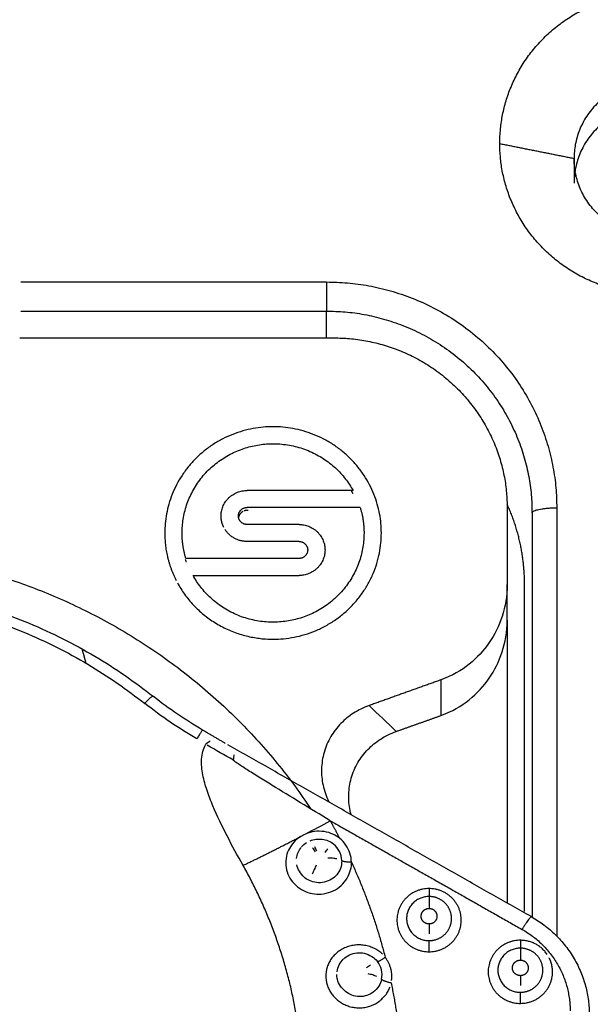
# Model space of a CAD drawing. Header units: millimetres. Extents: x 9946 to 11276, y -3292 to -1962.
# Tile 105 of 170: x 10844 to 10855, y -2271 to -2251. Entities that reach past the tile are written whole.
import ezdxf

# ---------------------------------------------------------------- set-up
doc = ezdxf.new("R2010")
doc.units = ezdxf.units.MM
doc.layers.add('ROXX NEO lite', color=7, linetype='Continuous', true_color=0x000000)
doc.dimstyles.get("Standard").update_dxf_attribs({"dimscale": 10, "dimtxt": 2.5, "dimasz": 3, "dimexe": 1, "dimexo": 0.5, "dimgap": 0.8, "dimtad": 1, "dimtoh": 1, "dimdec": 1, "dimzin": 1, "dimdsep": 46, "dimtxsty": 'Standard', "dimblk": 'OPEN90', "dimcen": 2.5, "dimadec": 1, "dimazin": 1, "dimtfac": 1, "dimtdec": 4, "dimtix": 1, "dimtofl": 0, "dimtmove": 1, "dimatfit": 3, "dimldrblk": 'OPEN90', "dimfxl": 1, "dimtolj": 1, "dimtzin": 1, "dimarcsym": 0})

# ---------------------------------------------------------------- blocks, each defined once
blk = doc.blocks.new('*D2')
at = {"layer": 'Defpoints', "color": 0}
for p in [(10752.196, -2185.885), (11119.696, -2185.885), (11119.696, -2408.445)]:
    blk.add_point(p, dxfattribs=at)
at = {"layer": 'ROXX NEO lite', "color": 0, "lineweight": -2}
for p, q in [((10752.196, -2191.886), (10752.196, -2411.446)), ((11119.696, -2191.886), (11119.696, -2411.446)), ((10758.197, -2408.445), (11113.695, -2408.445))]:
    blk.add_line(p, q, dxfattribs=at)
at = {"layer": 'ROXX NEO lite', "color": 0}
for points in [[(10758.197, -2407.445), (10758.197, -2409.445), (10752.196, -2408.445)], [(11113.695, -2409.445), (11113.695, -2407.445), (11119.696, -2408.445)]]:
    blk.add_solid(points, dxfattribs=at)
at = {"layer": 'ROXX NEO lite', "color": 0, "insert": (10935.946, -2401.544), "char_height": 9.0015, "attachment_point": 5}
blk.add_mtext('\\A1;367.5', dxfattribs=at)

msp = doc.modelspace()

# ---------------------------------------------------------------- linework, layer by layer
at = {"layer": 'ROXX NEO lite', "color": 18, "lineweight": -3, "true_color": 0x000000}
for points, weights in [([(10853.338, -2253.847), (10853.338, -2250.809), (10856.438, -2250.809)], [1, 0.707106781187, 1]), ([(10856.438, -2252.578), (10854.838, -2252.578), (10854.838, -2254.146)], [1, 0.707106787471, 1]), ([(10856.438, -2256.884), (10853.338, -2256.884), (10853.338, -2253.847)], [1, 0.707106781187, 1]), ([(10856.438, -2255.714), (10854.838, -2255.714), (10854.838, -2254.146)], [1, 0.707106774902, 1]), ([(10849.838, -2256.639), (10849.838, -2257.118), (10849.838, -2257.226)], [1, 0.714472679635, 1]), ([(10849.838, -2256.639), (10854.489, -2256.639), (10854.489, -2261.196)], [1, 0.707106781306, 1]), ([(10849.838, -2257.226), (10853.99, -2257.226), (10853.99, -2261.294)], [1, 0.707106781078, 1]), ([(10849.988, -2257.767), (10853.488, -2257.767), (10853.488, -2261.197)], [1, 0.707106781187, 1]), ([(10847.708, -2261.361), (10847.708, -2260.846), (10848.233, -2260.846)], [1, 0.707106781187, 1]), ([(10850.374, -2260.906), (10850.362, -2260.883), (10850.349, -2260.861)], [1, 0.995138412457, 0.990501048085]), ([(10848.058, -2261.361), (10848.058, -2261.189), (10848.233, -2261.189)], [1, 0.707106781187, 1]), ([(10850.519, -2261.189), (10850.596, -2261.441), (10850.596, -2261.704)], [1, 0.989523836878, 1]), ([(10853.838, -2262.731), (10853.838, -2261.892), (10853.488, -2261.126)], [1, 0.918528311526, 0.882381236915]), ([(10853.99, -2261.294), (10854, -2261.196), (10854.489, -2261.196)], [1, 0.714472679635, 1]), ([(10847.764, -2261.59), (10847.708, -2261.482), (10847.708, -2261.361)], [0.876110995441, 0.911029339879, 1]), ([(10848.153, -2261.268), (10848.058, -2261.316), (10848.058, -2261.42)], [0.873837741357, 0.799050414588, 1]), ([(10848.233, -2261.532), (10848.058, -2261.532), (10848.058, -2261.361)], [1, 0.707106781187, 1]), ([(10848.233, -2261.249), (10848.201, -2261.249), (10848.172, -2261.26)], [1, 0.92983155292, 0.893283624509]), ([(10849.283, -2261.532), (10849.808, -2261.532), (10849.808, -2262.047)], [1, 0.707106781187, 1]), ([(10846.571, -2261.704), (10846.571, -2262.209), (10846.801, -2262.661)], [1, 0.911029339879, 0.876110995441]), ([(10846.997, -2262.218), (10846.921, -2261.966), (10846.921, -2261.704)], [1, 0.989523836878, 1]), ([(10848.233, -2261.875), (10847.943, -2261.875), (10847.789, -2261.634)], [1, 0.813654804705, 0.864423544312]), ([(10849.283, -2261.875), (10849.458, -2261.875), (10849.458, -2262.047)], [1, 0.707106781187, 1]), ([(10849.458, -2262.047), (10849.458, -2262.218), (10849.283, -2262.218)], [1, 0.707106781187, 1]), ([(10849.808, -2262.047), (10849.808, -2262.561), (10849.283, -2262.561)], [1, 0.707106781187, 1]), ([(10842.282, -2262.317), (10846.925, -2263.363), (10849.525, -2267.275)], [1, 0.876356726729, 0.893174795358]), ([(10846.986, -2262.24), (10846.992, -2262.259), (10846.997, -2262.278)], [0.998537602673, 0.999209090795, 1]), ([(10846.167, -2265.143), (10846.343, -2264.945), (10846.343, -2265.003)], [1, 0.799185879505, 1]), ([(10847.334, -2265.68), (10847.354, -2265.633), (10847.219, -2265.86)], [1, 0.797347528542, 1]), ([(10847.793, -2265.949), (10847.564, -2265.814), (10847.334, -2265.68)], [1, 0.999972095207, 1]), ([(10850.106, -2267.865), (10850.014, -2267.686), (10849.914, -2267.51)], [1, 0.999848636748, 1]), ([(10848.154, -2268.411), (10848.723, -2268.137), (10849.311, -2267.831)], [1, 0.996235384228, 1]), ([(10850.342, -2268.346), (10850.174, -2268.348), (10850.145, -2268.316)], [1, 0.766410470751, 1]), ([(10850.342, -2268.346), (10850.769, -2269.275), (10851.023, -2270.263)], [1, 0.99608694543, 1]), ([(10849.366, -2273.015), (10849.366, -2270.56), (10848.154, -2268.411)], [1, 0.968292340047, 1]), ([(10851.91, -2268.879), (10851.91, -2269.039), (10851.91, -2269.039)], [1, 0.774573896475, 1]), ([(10851.91, -2269.039), (10851.91, -2269.039), (10851.91, -2269.279)], [1, 0.774586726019, 1]), ([(10853.984, -2269.452), (10853.984, -2269.374), (10853.79, -2269.703)], [1, 0.707140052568, 1]), ([(10853.984, -2269.452), (10855.146, -2270.109), (10855.146, -2271.423)], [1, 0.866025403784, 1]), ([(10853.79, -2269.703), (10854.759, -2270.25), (10854.759, -2271.346)], [1, 0.865956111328, 1]), ([(10851.91, -2270.153), (10851.91, -2269.993), (10851.91, -2269.929)], [1, 0.77457202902, 1]), ([(10854.295, -2270.206), (10854.102, -2269.922), (10853.754, -2269.922)], [0.861982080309, 0.818420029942, 1]), ([(10853.754, -2269.922), (10853.754, -2270.082), (10853.754, -2270.082)], [1, 0.774575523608, 1]), ([(10853.754, -2270.082), (10853.754, -2270.082), (10853.754, -2270.312)], [1, 0.780529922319, 0.988428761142]), ([(10850.867, -2270.348), (10850.89, -2270.363), (10851.023, -2270.263)], [1, 0.766420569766, 1]), ([(10851.152, -2270.732), (10851.186, -2270.472), (10851.023, -2270.263)], [0.983950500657, 0.917118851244, 1]), ([(10851.144, -2270.783), (10850.98, -2270.749), (10850.951, -2270.71)], [1, 0.766420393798, 1]), ([(10851.144, -2270.783), (10851.347, -2271.768), (10851.374, -2272.772)], [1, 0.996143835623, 0.999887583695]), ([(10853.754, -2271.195), (10853.754, -2271.035), (10853.754, -2270.971)], [1, 0.774573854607, 1])]:
    msp.add_rational_spline(points, weights, degree=2, dxfattribs=at)
for points, weights, knots in [([(10858.038, -2254.644), (10858.038, -2253.076), (10856.438, -2253.076), (10854.838, -2253.076), (10854.838, -2254.644)], [1, 0.707106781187, 1, 0.707106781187, 1], [0, 0, 0, 2.513274, 2.513274, 5.026548, 5.026548, 5.026548]), ([(10850.946, -2261.704), (10850.946, -2259.56), (10848.758, -2259.56), (10846.571, -2259.56), (10846.571, -2261.704)], [1, 0.707106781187, 1, 0.707106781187, 1], [-6.872234, -6.872234, -6.872234, -3.436117, -3.436117, 0, 0, 0]), ([(10846.921, -2261.704), (10846.921, -2260.302), (10848.307, -2259.958), (10849.693, -2259.614), (10850.374, -2260.846)], [1, 0.789182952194, 1, 0.789182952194, 1], [-4.860693, -4.860693, -4.860693, -2.430347, -2.430347, 0, 0, 0]), ([(10846.826, -2262.708), (10847.442, -2263.847), (10848.758, -2263.847), (10850.946, -2263.847), (10850.946, -2261.704)], [0.87277099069, 0.800502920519, 1, 0.707106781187, 1], [-5.776544, -5.776544, -5.776544, -3.436117, -3.436117, 0, 0, 0]), ([(10850.596, -2261.704), (10850.596, -2263.105), (10849.21, -2263.449), (10847.824, -2263.793), (10847.143, -2262.561)], [1, 0.789182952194, 1, 0.789182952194, 1], [-4.860693, -4.860693, -4.860693, -2.430347, -2.430347, 0, 0, 0]), ([(10829.005, -2273.126), (10829.005, -2266.547), (10835.062, -2263.71), (10841.118, -2260.873), (10846.343, -2265.003)], [1, 0.84596176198, 1, 0.84596176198, 1], [-23.959523, -23.959523, -23.959523, -11.979762, -11.979762, 0, 0, 0]), ([(10829.285, -2273.051), (10829.285, -2266.646), (10835.182, -2263.883), (10841.08, -2261.12), (10846.167, -2265.143)], [1, 0.845962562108, 1, 0.845962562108, 1], [-23.329889, -23.329889, -23.329889, -11.664944, -11.664944, 0, 0, 0]), ([(10851.91, -2268.879), (10851.26, -2268.879), (10851.26, -2269.516), (10851.26, -2270.153), (10851.91, -2270.153)], [1, 0.707106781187, 1, 0.707106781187, 1], [-2.042035, -2.042035, -2.042035, -1.021018, -1.021018, 0, 0, 0]), ([(10851.91, -2270.153), (10852.56, -2270.153), (10852.56, -2269.516), (10852.56, -2268.879), (10851.91, -2268.879)], [1, 0.707106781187, 1, 0.707106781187, 1], [-2.042035, -2.042035, -2.042035, -1.021018, -1.021018, 0, 0, 0]), ([(10851.91, -2269.039), (10851.456, -2269.039), (10851.456, -2269.484), (10851.456, -2269.929), (10851.91, -2269.929)], [1, 0.707121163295, 1, 0.707121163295, 1], [-1.426365, -1.426365, -1.426365, -0.713182, -0.713182, 0, 0, 0]), ([(10851.91, -2269.929), (10852.098, -2269.929), (10852.231, -2269.798), (10852.364, -2269.668), (10852.364, -2269.484), (10852.364, -2269.299), (10852.231, -2269.169), (10852.098, -2269.039), (10851.91, -2269.039)], [1, 0.923875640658, 1, 0.923875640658, 1, 0.923875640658, 1, 0.923875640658, 1], [-1.426439, -1.426439, -1.426439, -1.069829, -1.069829, -0.713219, -0.713219, -0.35661, -0.35661, 0, 0, 0]), ([(10851.91, -2269.593), (10851.844, -2269.593), (10851.797, -2269.547), (10851.75, -2269.501), (10851.75, -2269.436), (10851.75, -2269.371), (10851.797, -2269.325), (10851.844, -2269.279), (10851.91, -2269.279)], [1, 0.923879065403, 1, 0.923879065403, 1, 0.923879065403, 1, 0.923879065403, 1], [0, 0, 0, 0.1257266, 0.1257266, 0.2514532, 0.2514532, 0.3771799, 0.3771799, 0.5029065, 0.5029065, 0.5029065]), ([(10851.91, -2269.279), (10852.07, -2269.279), (10852.07, -2269.436), (10852.07, -2269.593), (10851.91, -2269.593)], [1, 0.70710850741, 1, 0.70710850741, 1], [0, 0, 0, 0.2514517, 0.2514517, 0.5029033, 0.5029033, 0.5029033]), ([(10853.754, -2269.922), (10853.104, -2269.922), (10853.104, -2270.558), (10853.104, -2271.195), (10853.754, -2271.195)], [1, 0.707106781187, 1, 0.707106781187, 1], [-2.042035, -2.042035, -2.042035, -1.021018, -1.021018, 0, 0, 0]), ([(10853.754, -2270.082), (10853.3, -2270.082), (10853.3, -2270.527), (10853.3, -2270.971), (10853.754, -2270.971)], [1, 0.707118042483, 1, 0.707118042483, 1], [-1.426374, -1.426374, -1.426374, -0.713187, -0.713187, 0, 0, 0]), ([(10853.754, -2270.971), (10853.942, -2270.972), (10854.075, -2270.841), (10854.208, -2270.711), (10854.208, -2270.527), (10854.208, -2270.342), (10854.075, -2270.212), (10853.942, -2270.082), (10853.754, -2270.082)], [1, 0.923876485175, 1, 0.923876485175, 1, 0.923876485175, 1, 0.923876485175, 1], [-1.426432, -1.426432, -1.426432, -1.069824, -1.069824, -0.713216, -0.713216, -0.356608, -0.356608, 0, 0, 0]), ([(10853.754, -2270.636), (10853.687, -2270.636), (10853.64, -2270.59), (10853.594, -2270.544), (10853.594, -2270.479), (10853.594, -2270.414), (10853.64, -2270.368), (10853.687, -2270.322), (10853.754, -2270.322)], [1, 0.923879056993, 1, 0.923879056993, 1, 0.923879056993, 1, 0.923879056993, 1], [0, 0, 0, 0.1257279, 0.1257279, 0.2514559, 0.2514559, 0.3771838, 0.3771838, 0.5029118, 0.5029118, 0.5029118]), ([(10853.754, -2271.195), (10854.404, -2271.195), (10854.404, -2270.558), (10854.404, -2270.408), (10854.335, -2270.274)], [1, 0.707106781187, 1, 0.911029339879, 0.876110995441], [-2.042035, -2.042035, -2.042035, -1.021018, -1.021018, -0.710868, -0.710868, -0.710868]), ([(10853.754, -2270.322), (10853.914, -2270.322), (10853.914, -2270.479), (10853.914, -2270.636), (10853.754, -2270.636)], [1, 0.707108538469, 1, 0.707108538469, 1], [0, 0, 0, 0.2514543, 0.2514543, 0.5029086, 0.5029086, 0.5029086])]:
    msp.add_rational_spline(points, weights, degree=2, knots=knots, dxfattribs=at)
for points, degree in [([(10853.338, -2253.847), (10854.088, -2253.996), (10854.838, -2254.146)], 2), ([(10854.838, -2254.146), (10854.838, -2254.395), (10854.838, -2254.644)], 2), ([(10843.663, -2256.639), (10846.75, -2256.639), (10849.838, -2256.639)], 2), ([(10843.666, -2257.226), (10846.752, -2257.226), (10849.838, -2257.226)], 2), ([(10849.838, -2257.767), (10849.838, -2257.497), (10849.838, -2257.226)], 2), ([(10843.642, -2257.767), (10846.815, -2257.767), (10849.988, -2257.767)], 2), ([(10850.374, -2260.846), (10849.304, -2260.846), (10848.233, -2260.846)], 2), ([(10850.519, -2261.189), (10849.376, -2261.189), (10848.233, -2261.189)], 2), ([(10853.488, -2261.197), (10853.488, -2261.971), (10853.488, -2262.745)], 2), ([(10854.489, -2261.196), (10854.489, -2265.515), (10854.489, -2269.833)], 2), ([(10848.254, -2261.249), (10848.244, -2261.249), (10848.233, -2261.249)], 2), ([(10853.99, -2261.294), (10853.99, -2265.374), (10853.99, -2269.455)], 2), ([(10849.283, -2261.532), (10848.758, -2261.532), (10848.233, -2261.532)], 2), ([(10849.283, -2261.875), (10848.758, -2261.875), (10848.233, -2261.875)], 2), ([(10849.283, -2262.218), (10848.14, -2262.218), (10846.997, -2262.218)], 2), ([(10846.997, -2262.278), (10847.003, -2262.278), (10847.008, -2262.278)], 2), ([(10847.143, -2262.561), (10848.213, -2262.561), (10849.283, -2262.561)], 2), ([(10853.488, -2262.745), (10853.488, -2262.982), (10853.412, -2263.403), (10853.148, -2263.932), (10852.746, -2264.368), (10852.376, -2264.587), (10852.149, -2264.668)], 3), ([(10853.488, -2263.463), (10853.488, -2263.104), (10853.488, -2262.745)], 2), ([(10853.838, -2269.342), (10853.838, -2266.036), (10853.838, -2262.731)], 2), ([(10852.149, -2265.387), (10852.376, -2265.306), (10852.746, -2265.086), (10853.148, -2264.651), (10853.412, -2264.121), (10853.488, -2263.7), (10853.488, -2263.463)], 3), ([(10853.488, -2263.463), (10853.488, -2266.317), (10853.488, -2269.171)], 2), ([(10844.898, -2264.042), (10844.936, -2264.181), (10844.975, -2264.321)], 2), ([(10852.149, -2264.668), (10851.424, -2264.927), (10850.698, -2265.186)], 2), ([(10852.149, -2264.668), (10852.149, -2265.028), (10852.149, -2265.387)], 2), ([(10847.219, -2265.86), (10846.853, -2265.646), (10846.502, -2265.407), (10846.167, -2265.143)], 3), ([(10847.334, -2265.68), (10846.989, -2265.478), (10846.658, -2265.253), (10846.343, -2265.003)], 3), ([(10850.698, -2265.186), (10850.583, -2265.227), (10850.375, -2265.331), (10850.121, -2265.537), (10849.914, -2265.803), (10849.774, -2266.128), (10849.725, -2266.465), (10849.755, -2266.792), (10849.83, -2267.015), (10849.883, -2267.126)], 3), ([(10851.246, -2265.709), (10851.064, -2265.534), (10850.882, -2265.36), (10850.698, -2265.186)], 3), ([(10851.246, -2265.709), (10851.698, -2265.548), (10852.149, -2265.387)], 2), ([(10847.487, -2265.902), (10847.462, -2265.917), (10847.435, -2265.939), (10847.403, -2265.968)], 3), ([(10853.984, -2269.452), (10850.913, -2267.714), (10847.843, -2265.977)], 2), ([(10847.958, -2266.287), (10847.78, -2266.189), (10847.603, -2266.088), (10847.428, -2265.983)], 3), ([(10847.958, -2266.287), (10847.968, -2266.243), (10847.973, -2266.208), (10847.973, -2266.179)], 3), ([(10849.418, -2267.775), (10849.583, -2267.688), (10849.749, -2267.6), (10849.914, -2267.51)], 3), ([(10849.914, -2267.51), (10851.852, -2268.606), (10853.79, -2269.703)], 2), ([(10850.106, -2267.865), (10850.067, -2267.831), (10849.977, -2267.776), (10849.793, -2267.721), (10849.592, -2267.718), (10849.475, -2267.751), (10849.418, -2267.775)], 3), ([(10849.311, -2267.831), (10849.345, -2267.809), (10849.38, -2267.791), (10849.418, -2267.775)], 3), ([(10849.334, -2268.039), (10849.362, -2268.006), (10849.395, -2267.976), (10849.433, -2267.952)], 3), ([(10849.507, -2267.913), (10849.544, -2267.898), (10849.624, -2267.877), (10849.752, -2267.877), (10849.877, -2267.911), (10849.949, -2267.954), (10849.981, -2267.981)], 3), ([(10849.614, -2268.135), (10849.597, -2268.11), (10849.577, -2268.083), (10849.558, -2268.059)], 3), ([(10849.641, -2268.121), (10849.628, -2268.093), (10849.614, -2268.064), (10849.6, -2268.037)], 3), ([(10849.807, -2268.147), (10849.827, -2268.124), (10849.848, -2268.1), (10849.868, -2268.079)], 3), ([(10850.1, -2268.131), (10850.072, -2268.074), (10850.032, -2268.022), (10849.981, -2267.981)], 3), ([(10850.145, -2268.316), (10850.144, -2268.252), (10850.128, -2268.188), (10850.1, -2268.131)], 3), ([(10850.145, -2268.316), (10850.146, -2268.372), (10850.129, -2268.475), (10850.049, -2268.607), (10849.951, -2268.693), (10849.795, -2268.76), (10849.634, -2268.765), (10849.538, -2268.737), (10849.493, -2268.716)], 3), ([(10850.048, -2268.279), (10850.022, -2268.274), (10849.961, -2268.266), (10849.896, -2268.264), (10849.865, -2268.264)], 3), ([(10849.493, -2268.716), (10849.455, -2268.699), (10849.381, -2268.653), (10849.282, -2268.532), (10849.25, -2268.444), (10849.24, -2268.4)], 3), ([(10851.91, -2269.593), (10851.91, -2269.626), (10851.91, -2269.695), (10851.91, -2269.759), (10851.91, -2269.789)], 3), ([(10850.968, -2270.2), (10850.946, -2270.179), (10850.898, -2270.139), (10850.811, -2270.088), (10850.711, -2270.047), (10850.606, -2270.021), (10850.502, -2270.012), (10850.402, -2270.018), (10850.302, -2270.038), (10850.203, -2270.075), (10850.11, -2270.126), (10850.028, -2270.188), (10849.961, -2270.258), (10849.908, -2270.335), (10849.867, -2270.418), (10849.839, -2270.506), (10849.825, -2270.597), (10849.825, -2270.689), (10849.839, -2270.779), (10849.865, -2270.866), (10849.905, -2270.948), (10849.958, -2271.026), (10850.023, -2271.098), (10850.099, -2271.161), (10850.182, -2271.211), (10850.273, -2271.25), (10850.373, -2271.276), (10850.48, -2271.287), (10850.588, -2271.282), (10850.69, -2271.261), (10850.783, -2271.226), (10850.872, -2271.177), (10850.955, -2271.111), (10851.027, -2271.034), (10851.084, -2270.95), (10851.111, -2270.892), (10851.121, -2270.865)], 3), ([(10850.949, -2270.52), (10850.935, -2270.458), (10850.907, -2270.399), (10850.867, -2270.348)], 3), ([(10850.649, -2270.471), (10850.674, -2270.453), (10850.699, -2270.435), (10850.724, -2270.418)], 3), ([(10850.951, -2270.71), (10850.965, -2270.647), (10850.964, -2270.582), (10850.949, -2270.52)], 3), ([(10850.857, -2270.652), (10850.832, -2270.642), (10850.773, -2270.621), (10850.709, -2270.605), (10850.678, -2270.598)], 3), ([(10853.754, -2270.636), (10853.754, -2270.669), (10853.754, -2270.738), (10853.754, -2270.802), (10853.754, -2270.832)], 3)]:
    msp.add_open_spline(points, degree=degree, dxfattribs=at)
for points, knots in [([(10850.334, -2267.387), (10850.327, -2267.359), (10850.295, -2267.222), (10850.275, -2266.976), (10850.325, -2266.646), (10850.461, -2266.33), (10850.667, -2266.062), (10850.923, -2265.854), (10851.132, -2265.75), (10851.246, -2265.709)], [0.256191, 0.256191, 0.256191, 0.256191, 0.34414, 0.688279, 1.032419, 1.376559, 1.720698, 2.064838, 2.408978, 2.408978, 2.408978, 2.408978]), ([(10848.154, -2268.411), (10848.043, -2268.214), (10847.824, -2267.818), (10847.583, -2267.315), (10847.421, -2266.902), (10847.332, -2266.586), (10847.296, -2266.261), (10847.348, -2266.059), (10847.403, -2265.968)], [0, 0, 0, 0, 0.69139, 1.38278, 1.728475, 2.07417, 2.419865, 2.765264, 2.765264, 2.765264, 2.765264]), ([(10849.914, -2267.51), (10849.713, -2267.388), (10849.311, -2267.145), (10848.829, -2266.851), (10848.467, -2266.628), (10848.221, -2266.474), (10848.016, -2266.34), (10847.956, -2266.293), (10847.958, -2266.287)], [-2.328169, -2.328169, -2.328169, -2.328169, -1.746227, -1.164152, -0.873114, -0.582076, -0.291038, 0, 0, 0, 0]), ([(10849.311, -2267.831), (10849.274, -2267.851), (10849.204, -2267.904), (10849.106, -2268.031), (10849.031, -2268.179), (10849.005, -2268.364), (10849.034, -2268.547), (10849.119, -2268.712), (10849.243, -2268.849), (10849.415, -2268.947), (10849.598, -2268.996), (10849.774, -2268.992), (10849.982, -2268.932), (10850.136, -2268.826), (10850.261, -2268.673), (10850.334, -2268.492), (10850.345, -2268.393), (10850.342, -2268.346)], [-2.756429, -2.756429, -2.756429, -2.756429, -2.572668, -2.388906, -2.205144, -2.021382, -1.83762, -1.653858, -1.470096, -1.286334, -1.102572, -0.91881, -0.735048, -0.551286, -0.367524, -0.183762, 0, 0, 0, 0]), ([(10850.342, -2268.346), (10850.34, -2268.283), (10850.321, -2268.163), (10850.239, -2267.996), (10850.156, -2267.906), (10850.106, -2267.865)], [0, 0, 0, 0, 0.1887177, 0.3774354, 0.5661522, 0.5661522, 0.5661522, 0.5661522]), ([(10849.234, -2268.272), (10849.239, -2268.23), (10849.26, -2268.15), (10849.303, -2268.078), (10849.329, -2268.046)], [-0.4160739, -0.4160739, -0.4160739, -0.4160739, -0.2773826, -0.1471883, -0.1471883, -0.1471883, -0.1471883]), ([(10849.631, -2268.405), (10849.619, -2268.432), (10849.591, -2268.493), (10849.562, -2268.556), (10849.55, -2268.585)], [0, 0, 0, 0, 0.1024521, 0.2050293, 0.2050293, 0.2050293, 0.2050293]), ([(10850.051, -2270.558), (10850.057, -2270.507), (10850.089, -2270.411), (10850.143, -2270.338), (10850.176, -2270.305)], [1.4095876, 1.4095876, 1.4095876, 1.4095876, 1.5662084, 1.7151391, 1.7151391, 1.7151391, 1.7151391]), ([(10850.181, -2270.3), (10850.215, -2270.267), (10850.297, -2270.207), (10850.453, -2270.168), (10850.597, -2270.175), (10850.761, -2270.239), (10850.836, -2270.309), (10850.867, -2270.348)], [1.7228293, 1.7228293, 1.7228293, 1.7228293, 1.8794501, 2.036071, 2.1926918, 2.3493126, 2.5059335, 2.5059335, 2.5059335, 2.5059335]), ([(10850.951, -2270.71), (10850.941, -2270.757), (10850.907, -2270.849), (10850.783, -2270.979), (10850.66, -2271.041), (10850.501, -2271.07), (10850.341, -2271.033), (10850.216, -2270.96), (10850.113, -2270.85), (10850.058, -2270.729), (10850.047, -2270.645), (10850.047, -2270.612)], [0, 0, 0, 0, 0.156621, 0.313242, 0.469863, 0.626483, 0.783104, 0.939725, 1.096346, 1.252967, 1.354389, 1.354389, 1.354389, 1.354389])]:
    msp.add_open_spline(points, degree=3, knots=knots, dxfattribs=at)

# ---------------------------------------------------------------- dimensions: what is measured, and where the dimension line sits
at = {"layer": 'ROXX NEO lite', "color": 5, "true_color": 0x0000ff}
dim = msp.add_linear_dim(base=(11119.696, -2408.445), p1=(10752.196, -2185.885), p2=(11119.696, -2185.885), dimstyle='Standard', override={"dimscale": 3.0005, "dimtxt": 3, "dimasz": 2, "dimexe": 1, "dimexo": 2, "dimgap": 0.8, "dimtad": 1, "dimtih": 0, "dimtoh": 0, "dimdec": 1, "dimlfac": 1, "dimzin": 1, "dimtxsty": 'Standard', "dimsah": 0, "dimcen": 2.5, "dimadec": 1, "dimazin": 1, "dimtix": 0, "dimtmove": 0, "dimtzin": 1}, dxfattribs=at)
dim.commit()
dim.dimension.update_dxf_attribs({"geometry": '*D2', "text_midpoint": (10935.946, -2401.544)})

doc.saveas('drawing.dxf')
